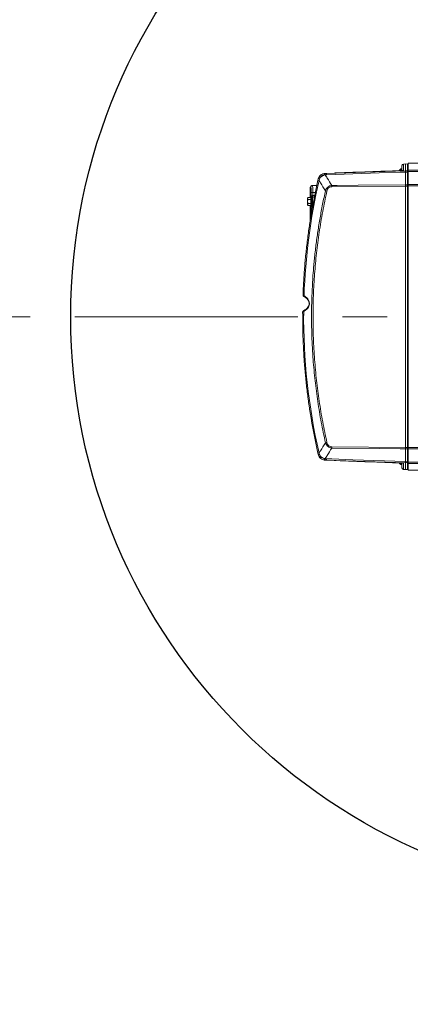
# Model space of a CAD drawing. Header units: millimetres. Extents: x 0 to 16820, y 0 to 11880.
# Tile 70 of 100: x 13083 to 13528, y 5546 to 6669. Entities that reach past the tile are written whole.
import ezdxf

# ---------------------------------------------------------------- set-up
doc = ezdxf.new("R2010")
doc.units = ezdxf.units.MM
doc.header["$LTSCALE"] = 20
doc.linetypes.add('CENTERX2', pattern=[20.32, 12.7, -2.54, 2.54, -2.54])
doc.styles.add('SLDTEXTSTYLE0', font='TXT', dxfattribs={"width": 0.605})
doc.dimstyles.new('SLDDIMSTYLE1', dxfattribs={"dimtxt": 140, "dimasz": 100, "dimexe": 0, "dimexo": 0.0625, "dimgap": 35, "dimtad": 1, "dimtoh": 1, "dimdec": 4, "dimlfac": 20, "dimzin": 12, "dimdsep": 46, "dimtxsty": 'SLDTEXTSTYLE0', "dimsah": 1, "dimcen": 0.09, "dimadec": 1, "dimazin": 0, "dimtfac": 1, "dimtofl": 0, "dimtmove": 0, "dimatfit": 3, "dimfxl": 1, "dimfrac": 2, "dimtolj": 1, "dimtzin": 12, "dimarcsym": 0})

# ---------------------------------------------------------------- blocks, each defined once
blk = doc.blocks.new('*D13')
at = {"color": 7, "linetype": 'Continuous', "lineweight": 0}
for p, q in [((12765.9, 6330.2), (11017, 6330.2)), ((14847.1, 6330.2), (16596, 6330.2))]:
    blk.add_line(p, q, dxfattribs=at)
blk.add_arc((13806.5, 6330.2), 2759.5, 0, 180, dxfattribs=at)
for points in [[(11047, 6330.2), (11063.8, 6429.9), (11033.8, 6430.5)], [(16566, 6330.2), (16579.2, 6430.5), (16549.2, 6429.9)]]:
    blk.add_solid(points, dxfattribs=at)
at = {"color": 7, "linetype": 'Continuous', "lineweight": 0, "char_height": 140, "attachment_point": 1, "style": 'SLDTEXTSTYLE0'}
for s, insert in [('180°', (13663.8, 9270.2)), ('+', (13551.5, 9270.2))]:
    blk.add_mtext(s, dxfattribs=dict(at, insert=insert))
blk = doc.blocks.new('*D14')
at = {"color": 7, "linetype": 'Continuous', "lineweight": 0}
for p, q in [((12765.9, 6330.2), (11016.7, 6330.2)), ((14847.1, 6330.2), (16596.3, 6330.2))]:
    blk.add_line(p, q, dxfattribs=at)
blk.add_arc((13806.5, 6330.2), 2759.8, 180, 0, dxfattribs=at)
for points in [[(11046.7, 6330.2), (11033.5, 6230), (11063.5, 6230.5)], [(16566.3, 6330.2), (16549.5, 6230.5), (16579.5, 6230)]]:
    blk.add_solid(points, dxfattribs=at)
at = {"color": 7, "linetype": 'Continuous', "lineweight": 0, "char_height": 140, "attachment_point": 1, "style": 'SLDTEXTSTYLE0'}
for s, insert in [('180°', (13639.6, 3750.9)), ('-', (13575.7, 3750.9))]:
    blk.add_mtext(s, dxfattribs=dict(at, insert=insert))

msp = doc.modelspace()

# ---------------------------------------------------------------- linework, layer by layer
at = {"color": 7, "linetype": 'Continuous', "lineweight": 0}
for p, q in [((13518.483798, 6496.8195138), (13518.483798, 6502.3638562)), ((13522.4850418, 6504.4919789), (13520.3614502, 6504.3618267)), ((13522.483798, 6504.4867539), (13522.483798, 6496.6448454)), ((13522.485462, 6504.4887008), (13522.4852411, 6504.4887202)), ((13525.0274353, 6504.2700975), (13522.4855983, 6504.4927846)), ((13607.6383598, 6505.2342175), (13525.483798, 6505.2342175)), ((13525.483798, 6505.2342175), (13525.483798, 6497.3595202)), ((13430.0747476, 6493.4987678), (13430.4736502, 6493.5265341)), ((13430.4736502, 6493.5265341), (13431.1446825, 6493.5505668)), ((13516.5564322, 6496.6550917), (13430.7302904, 6493.5360806)), ((13518.4780389, 6498.7342175), (13517.483798, 6498.7342175)), ((13517.483798, 6498.7342175), (13517.483798, 6497.1538348)), ((13522.483798, 6496.6448454), (13522.4838333, 6496.6445761)), ((13522.4838333, 6495.2033072), (13522.483798, 6495.1989437)), ((13522.483798, 6495.1989437), (13522.483798, 6480.7375686)), ((13525.483798, 6495.9134043), (13525.483798, 6497.3595202)), ((13525.483798, 6480.938325), (13525.483798, 6495.9134043)), ((13414.183798, 6477.7919072), (13414.183798, 6466.3530197)), ((13416.1488932, 6479.7916025), (13416.6904636, 6479.8010557)), ((13416.6904636, 6479.8010557), (13421.668207, 6479.8879425)), ((13422.9996033, 6485.8469548), (13423.3403762, 6487.3340333)), ((13423.3434017, 6487.3471693), (13423.3403762, 6487.3340333)), ((13522.483798, 6480.7375686), (13522.483798, 6480.7353147)), ((13522.483798, 6479.2183262), (13522.483798, 6479.2209354)), ((13522.483798, 6181.2501089), (13522.483798, 6479.2183262)), ((13525.483798, 6479.4185025), (13525.483798, 6480.938325)), ((13525.483798, 6181.0499326), (13525.483798, 6479.4185025)), ((13411.683798, 6466.3530197), (13411.183798, 6465.7342175)), ((13411.183798, 6465.1983191), (13411.183798, 6465.7342175)), ((13411.683798, 6466.3530197), (13414.683798, 6466.3530197)), ((13415.683798, 6466.7342175), (13414.683798, 6466.7342175)), ((13414.683798, 6456.7342175), (13414.683798, 6466.7342175)), ((13415.683798, 6456.7342175), (13415.683798, 6466.7342175)), ((13416.6663456, 6466.5506347), (13418.8927715, 6466.5894971)), ((13411.183798, 6465.1983191), (13411.183798, 6461.7342175)), ((13411.183798, 6458.2701159), (13411.183798, 6461.7342175)), ((13411.183798, 6457.7342175), (13411.183798, 6458.2701159)), ((13411.183798, 6457.7342175), (13411.683798, 6457.1154154)), ((13411.683798, 6464.0436186), (13414.683798, 6464.0436186)), ((13411.683798, 6459.4248165), (13414.683798, 6459.4248165)), ((13411.683798, 6457.1154154), (13414.683798, 6457.1154154)), ((13414.183798, 6457.1154154), (13414.183798, 6440.2538067)), ((13414.683798, 6456.7342175), (13415.683798, 6456.7342175)), ((13416.6663456, 6456.9178003), (13417.041405, 6456.9112537)), ((13405.9366283, 6354.8318863), (13405.9468826, 6354.831702)), ((13411.183798, 6349.7342175), (13411.683798, 6349.1154154)), ((13405.5388947, 6335.6776965), (13405.5275847, 6335.6777435)), ((13406.8718757, 6337.2714578), (13406.8827213, 6337.2764302)), ((13423.3403762, 6173.1344018), (13422.9996033, 6174.6214803)), ((13522.483798, 6181.2474997), (13522.483798, 6181.2501089)), ((13522.483798, 6179.7308664), (13522.483798, 6179.7331203)), ((13522.483798, 6165.2694914), (13522.483798, 6179.7308664)), ((13525.483798, 6179.53011), (13525.483798, 6181.0499326)), ((13525.483798, 6179.53011), (13525.483798, 6164.5550307)), ((13423.3403762, 6173.1344018), (13423.3434017, 6173.1212657)), ((13430.4736502, 6166.941901), (13430.0747476, 6166.9696673)), ((13431.1446825, 6166.9178683), (13430.4736502, 6166.941901)), ((13430.7302904, 6166.9323545), (13516.5564322, 6163.8133433)), ((13517.483798, 6163.314602), (13517.483798, 6161.7342175)), ((13518.483798, 6158.1045789), (13518.483798, 6163.6487242)), ((13522.483798, 6165.2694914), (13522.4838333, 6165.2651279)), ((13522.4838333, 6163.8238589), (13522.483798, 6163.8235896)), ((13522.483798, 6155.9816811), (13522.483798, 6163.8235896)), ((13525.483798, 6163.1089149), (13525.483798, 6164.5550307)), ((13525.483798, 6163.1089149), (13525.483798, 6155.2342175)), ((13517.483798, 6161.7342175), (13518.4780391, 6161.7342175)), ((13520.3614502, 6156.1066084), (13522.4850418, 6155.9764562)), ((13522.485462, 6155.9797342), (13522.4852411, 6155.9797149)), ((13522.4855983, 6155.9756504), (13525.0274353, 6156.1983375)), ((13525.0273759, 6156.2024281), (13525.0274287, 6156.1987921)), ((13525.483798, 6155.2342175), (13607.6383598, 6155.2342175))]:
    msp.add_line(p, q, dxfattribs=at)
at = {"color": 8, "linetype": 'Continuous', "lineweight": 0}
for p, q in [((13522.483798, 6504.4867539), (13520.413999, 6504.3598986)), ((13520.413999, 6504.3598986), (13520.413999, 6497.1101261)), ((13525.0273759, 6504.266007), (13522.485462, 6504.4887008)), ((13525.0273759, 6496.4285311), (13525.0273759, 6504.266007)), ((13425.6646608, 6489.0674319), (13424.722962, 6487.2657192)), ((13430.2107572, 6493.4904703), (13430.6469462, 6493.5288124)), ((13430.6010541, 6492.0356623), (13430.304491, 6491.9870985)), ((13430.9575521, 6492.0765986), (13430.6010541, 6492.0356623)), ((13431.1477356, 6492.0980944), (13430.9575521, 6492.0765986)), ((13431.1446825, 6493.5505668), (13432.7646284, 6493.6031573)), ((13432.7646284, 6492.1543965), (13431.1477356, 6492.0980944)), ((13516.553597, 6496.6481355), (13432.7646284, 6493.6031573)), ((13443.413999, 6494.2417225), (13443.413999, 6493.9970197)), ((13516.553597, 6496.6549907), (13516.553597, 6496.88025)), ((13516.553597, 6496.88025), (13516.5558811, 6496.8665434)), ((13525.0273759, 6494.9870601), (13522.4838333, 6495.2033072)), ((13525.0273759, 6480.6748601), (13525.0273759, 6494.9870601)), ((13525.483798, 6497.3595202), (13600.6079617, 6497.3595202)), ((13600.6079617, 6495.9134043), (13525.483798, 6495.9134043)), ((13414.7305759, 6477.8013603), (13414.183798, 6477.7919072)), ((13424.1663145, 6485.5809338), (13422.9996033, 6485.8469548)), ((13424.722962, 6487.2657192), (13424.1663145, 6485.5809338)), ((13522.483798, 6479.2183262), (13438.7232181, 6478.4219523)), ((13522.483798, 6480.7353147), (13525.0273759, 6480.6748601)), ((13525.0273759, 6181.3080586), (13525.0273759, 6479.1603765)), ((13525.483798, 6479.1603765), (13525.0273759, 6479.1603765)), ((13525.483798, 6480.938325), (13610.9509712, 6480.938325)), ((13610.9509712, 6479.4185025), (13525.483798, 6479.4185025)), ((13417.1941144, 6471.9842175), (13415.2390694, 6471.9842175)), ((13415.2390694, 6466.7342175), (13415.2390694, 6471.9842175)), ((13416.6663456, 6466.5506347), (13416.6663456, 6456.9178003)), ((13416.93023, 6468.5503301), (13417.1941144, 6468.5595423)), ((13417.1941144, 6471.9842175), (13419.9862142, 6471.9842175)), ((13417.1941144, 6471.9842175), (13417.1941144, 6468.5595423)), ((13417.1941144, 6468.5595423), (13419.2943481, 6468.5962021)), ((13415.2390694, 6446.6911393), (13415.2390694, 6456.7342175)), ((13422.9996033, 6174.6214803), (13424.1663145, 6174.8875013)), ((13424.1663145, 6174.8875013), (13424.722962, 6173.2027158)), ((13438.7232181, 6182.0464828), (13522.483798, 6181.2501089)), ((13525.0273759, 6179.793575), (13522.483798, 6179.7331203)), ((13525.483798, 6181.3080586), (13525.0273759, 6181.3080586)), ((13525.0273759, 6165.4813749), (13525.0273759, 6179.793575)), ((13525.483798, 6181.0499326), (13610.9509712, 6181.0499326)), ((13610.9509712, 6179.53011), (13525.483798, 6179.53011)), ((13430.6469462, 6166.9396226), (13430.2107572, 6166.9779647)), ((13430.304491, 6168.4813365), (13430.6010541, 6168.4327728)), ((13430.6010541, 6168.4327728), (13430.9575521, 6168.3918365)), ((13430.9575521, 6168.3918365), (13431.1477356, 6168.3703407)), ((13432.7646284, 6166.8652777), (13431.1446825, 6166.9178683)), ((13431.1477356, 6168.3703407), (13432.7646284, 6168.3140386)), ((13432.7646284, 6166.8652777), (13516.553597, 6163.8202996)), ((13443.413999, 6166.2267126), (13443.4125444, 6166.2563765)), ((13443.413999, 6166.4714154), (13443.413999, 6166.2267126)), ((13516.553597, 6163.588185), (13516.553597, 6163.8134464)), ((13516.5555731, 6163.6173871), (13516.553597, 6163.588185)), ((13520.413999, 6163.358309), (13520.413999, 6156.1085365)), ((13522.4838333, 6165.2651279), (13525.0273759, 6165.4813749)), ((13525.0273759, 6156.2024281), (13525.0273759, 6164.039904)), ((13525.483798, 6164.5550307), (13600.6079617, 6164.5550307)), ((13600.6079617, 6163.1089149), (13525.483798, 6163.1089149)), ((13520.413999, 6156.1085365), (13522.483798, 6155.9816811)), ((13522.485462, 6155.9797342), (13525.0273759, 6156.2024281))]:
    msp.add_line(p, q, dxfattribs=at)
at = {"color": 7, "linetype": 'CENTERX2', "lineweight": 0}
msp.add_line((13806.483798, 6330.2342175), (12765.9091409, 6330.2342175), dxfattribs=at)
msp.add_line((13806.483798, 6330.2342175), (12765.9091409, 6330.2342175), dxfattribs=at)
at = {"color": 8, "linetype": 'Continuous', "lineweight": 0, "flags": 128}
for points in [[(13432.7646284, 6493.6031573), (13476.6920362, 6495.0923838), (13522.483798, 6496.6448454)], [(13522.483798, 6495.1989437), (13516.4884855, 6494.9954943), (13492.5072375, 6494.1817017), (13432.7646284, 6492.1543965)], [(13520.413999, 6497.1101261), (13520.0338959, 6497.0601531), (13519.7201342, 6496.960014)], [(13522.4838333, 6496.6445761), (13523.9109775, 6496.5233564), (13525.0273759, 6496.4285311)], [(13525.483798, 6494.7298906), (13525.4752255, 6494.7774887), (13525.449802, 6494.8234546), (13525.4083991, 6494.8662123), (13525.3524367, 6494.9042955), (13525.2838337, 6494.9363983), (13525.2049424, 6494.96142), (13525.1184681, 6494.9785025), (13525.0273759, 6494.9870601)], [(13438.7232181, 6479.9425716), (13444.719291, 6479.9995099), (13468.7035832, 6480.2272201), (13522.483798, 6480.7375686)], [(13525.0273759, 6479.1603765), (13523.964612, 6479.1856799), (13522.483798, 6479.2209354)], [(13525.483798, 6480.4224462), (13525.4752255, 6480.4691641), (13525.449802, 6480.51428), (13525.4083991, 6480.556247), (13525.3524367, 6480.5936259), (13525.2838337, 6480.6251351), (13525.2049424, 6480.6496941), (13525.1184681, 6480.6664607), (13525.0273759, 6480.6748601)], [(13405.9468826, 6354.831702), (13405.9495224, 6354.6443641), (13405.9752987, 6354.5193977)], [(13407.0884259, 6354.1093063), (13407.0313309, 6353.8769308), (13407.0157464, 6353.6579222), (13407.0426557, 6353.4660997), (13407.110361, 6353.3135672), (13407.21459, 6353.2099495), (13407.2460002, 6353.1923469)], [(13405.5809708, 6335.9924448), (13405.5481334, 6335.860235), (13405.5388947, 6335.6776965)], [(13406.707453, 6336.3771219), (13406.6552157, 6336.6063885), (13406.6432146, 6336.8212099), (13406.6721888, 6337.008356), (13406.7403539, 6337.1563013), (13406.8435119, 6337.2559343), (13406.8718757, 6337.2714578)], [(13522.483798, 6179.7308664), (13516.4877246, 6179.7877493), (13492.5034311, 6180.0153234), (13438.7232181, 6180.5258634)], [(13522.483798, 6181.2474997), (13523.964612, 6181.2827551), (13525.0273759, 6181.3080586)], [(13525.0273759, 6179.793575), (13525.1184681, 6179.8019743), (13525.2049424, 6179.818741), (13525.2838337, 6179.8433), (13525.3524367, 6179.8748091), (13525.4083991, 6179.9121881), (13525.449802, 6179.954155), (13525.4752255, 6179.999271), (13525.483798, 6180.0459889)], [(13432.7646284, 6168.3140386), (13438.7599383, 6168.1105959), (13462.7411797, 6167.2968204), (13522.483798, 6165.2694914)], [(13522.483798, 6163.8235896), (13476.6920362, 6165.3760513), (13432.7646284, 6166.8652777)], [(13520.413999, 6163.358309), (13520.0338959, 6163.4082819), (13519.7292654, 6163.5046801)], [(13525.0273759, 6164.039904), (13523.9109775, 6163.9450787), (13522.4838333, 6163.8238589)], [(13525.0273759, 6165.4813749), (13525.1184681, 6165.4899326), (13525.2049424, 6165.5070151), (13525.2838337, 6165.5320368), (13525.3524367, 6165.5641396), (13525.4083991, 6165.6022228), (13525.449802, 6165.6449804), (13525.4752255, 6165.6909464), (13525.483798, 6165.7385445)]]:
    msp.add_lwpolyline(points, dxfattribs=at)
at = {"color": 7, "linetype": 'Continuous', "lineweight": 30}
for radius in [2513, 665]:
    msp.add_circle((13806.483798, 6330.2342175), radius, dxfattribs=at)
at = {"color": 8, "linetype": 'Continuous', "lineweight": 0}
for centre, radius, start, end in [((13520.4823153, 6502.3625489), 1.9985177, 91.95894955, 179.962520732), ((13524.9842123, 6503.7682892), 0.4995859, 0.0347502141, 85.0435311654), ((13416.847593, 6475.5583008), 16.1318724, 56.8685328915, 62.1697892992), ((13443.6501824, 6465.6320411), 29.5414375, 116.8567720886, 127.5044833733), ((13440.82786, 6493.3978285), 10.617507, 179.5000662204, 187.6353715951), ((13445.9830705, 6492.8555178), 14.8546576, 177.318152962, 182.9227190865), ((13448.8062517, 6492.8787769), 16.0579702, 177.4144907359, 182.5855092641), ((13443.4836807, 6492.2409814), 2.0019541, 91.9946867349, 120.6974783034), ((13516.4852808, 6498.8775997), 1.9985177, 271.95894955, 359.962520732), ((13524.9842123, 6495.9308134), 0.4995859, 0.0347502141, 85.0435311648), ((14105.483798, 6330.2342175), 698.8033454, 167.1556111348, 178.0420699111), ((13416.7278678, 6477.8041121), 1.9972939, 91.0730656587, 180.0789400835), ((13423.8994099, 6484.6231252), 2.7679489, 72.6905973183, 101.6519932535), ((13514.2682893, 6479.182262), 75.5488971, 179.4233764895, 180.5766235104), ((13388.5390307, 6467.5596946), 28.672522, 358.0016173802, 1.9983826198), ((13503.441431, 6787.2797753), 321.5552728, 257.0756088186, 257.3752564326), ((14105.483798, 6330.2342175), 698.8033454, 179.496328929, 192.8443888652), ((13503.4414307, 5873.1886609), 321.5552716, 102.6247435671, 102.9243911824), ((13514.2682891, 6181.2861731), 75.5488969, 179.4233764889, 180.5766235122), ((13423.8994099, 6175.8453098), 2.7679489, 258.3480067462, 287.309402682), ((13416.847593, 6184.9101342), 16.1318724, 297.8302107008, 303.1314671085), ((13443.6501824, 6194.8363939), 29.5414375, 232.4955166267, 243.1432279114), ((13440.82786, 6167.0706065), 10.617507, 172.3646284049, 180.4999337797), ((13445.9830705, 6167.6129173), 14.8546576, 177.0772809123, 182.6818470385), ((13448.8062517, 6167.5896582), 16.0579702, 177.4144907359, 182.5855092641), ((13443.4836807, 6168.2274536), 2.0019541, 239.3025216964, 268.0053132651), ((13516.4852808, 6161.5908353), 1.9985177, 0.037479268, 88.04105045), ((13524.9842123, 6164.5376217), 0.4995859, 274.9564688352, 359.9652497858), ((13520.4823153, 6158.1058862), 1.9985177, 180.037479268, 268.0410504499), ((13524.9842123, 6156.7001458), 0.4995859, 274.9564688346, 359.9652497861)]:
    msp.add_arc(centre, radius, start, end, dxfattribs=at)
at = {"color": 7, "linetype": 'Continuous', "lineweight": 0}
for centre, radius, start, end in [((13520.483798, 6502.3655725), 2, 93.4901821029, 173.8476701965), ((13524.983798, 6503.7720054), 0.5, 21.0255231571, 63.4489679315), ((13443.483798, 6492.2497904), 2, 92.0539172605, 121.1183527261), ((13520.8827798, 6492.6148284), 7, 119.0497472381, 143.0524404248), ((13516.4837981, 6498.8858856), 2, 271.9253733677, 359.9982818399), ((13516.483798, 6498.6537723), 2, 271.9861985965, 274.3993774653), ((14105.483798, 6330.2342175), 700, 167.1556111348, 170.9857210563), ((13416.183798, 6477.7919072), 2, 91, 180.3373297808), ((13416.683798, 6465.550787), 1, 91, 180), ((13416.683798, 6457.917648), 1, 180, 269), ((13406.9360169, 6354.7969216), 1, 177.9962618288, 196.2389034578), ((13406.5275548, 6335.6700077), 1, 160.7518382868, 179.5567669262), ((14105.483798, 6330.2342175), 700, 189.0142789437, 192.8443888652), ((13443.483798, 6168.2186469), 2.0000005, 238.8817563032, 267.7192025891), ((13520.8827798, 6167.8536066), 7, 217.344518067, 240.950252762), ((13516.4837984, 6161.5825515), 1.9999996, 0.0054290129, 88.1465930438), ((13516.483798, 6161.8146627), 2, 85.5680564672, 87.947838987), ((13520.483798, 6158.1028626), 2, 186.139972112, 266.4847349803), ((13524.983798, 6156.6964297), 0.5, 296.6686555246, 339.0441063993)]:
    msp.add_arc(centre, radius, start, end, dxfattribs=at)
for centre, major_axis, ratio, start_param, end_param in [((13520.483798, 6501.3636961), (-0.1163533, 2.9984306), 0.2986134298, 0.0066979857, 0.0650515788), ((13547.0066519, 6502.9892476), (24.5228515, -1.4975829), 0.0071443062, 3.1303796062, 3.1420289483), ((12860.7592976, 6474.7197892), (879.7133393, 30.6782105), 0.0012076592, 5.4362624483, 5.5535770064), ((12860.7592976, 6185.7486459), (879.7133393, -30.6782105), 0.0012076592, 0.7296083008, 0.8469228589), ((13547.0066519, 6157.4791875), (24.5228515, 1.4975829), 0.0071443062, 3.1411563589, 3.152805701)]:
    msp.add_ellipse(centre, major_axis=major_axis, ratio=ratio, start_param=start_param, end_param=end_param, dxfattribs=at)
at = {"color": 8, "linetype": 'Continuous', "lineweight": 0}
for centre, major_axis, ratio, start_param, end_param in [((13520.483798, 6501.3636961), (-0.1163533, 2.9984306), 0.2986134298, 6.231342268, 6.2898832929), ((13516.483798, 6491.6491515), (0.0726619, 5.0059405), 0.0104368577, 0.0005310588, 0.0528769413), ((13516.483798, 6168.8192835), (-0.0726619, 5.0059405), 0.0104368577, 3.0887157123, 3.1410615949), ((13520.483798, 6159.104739), (0.1163533, 2.9984306), 0.2986134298, 3.1348946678, 3.1934356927)]:
    msp.add_ellipse(centre, major_axis=major_axis, ratio=ratio, start_param=start_param, end_param=end_param, dxfattribs=at)
at = {"color": 7, "linetype": 'Continuous', "lineweight": 0}
for points, knots in [([(13423.3403762, 6487.3340333), (13423.3464178, 6487.3599733), (13423.5504054, 6488.2358165), (13423.9708316, 6489.0419861), (13424.378806, 6489.8242792)], [0, 0, 0, 0, 0.0296171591, 1, 1, 1, 1]), ([(13424.1854867, 6489.3670954), (13424.0847621, 6489.2312297), (13423.6453535, 6488.6385195), (13423.4748336, 6487.9092613), (13423.3434017, 6487.3471693)], [0, 0, 0, 0, 0.2292278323, 1, 1, 1, 1]), ([(13430.0747476, 6493.4987678), (13429.242306, 6493.2953295), (13427.5385765, 6492.8789593), (13425.7430814, 6491.699395), (13425.09905, 6490.7000751), (13424.9424834, 6490.4571365)], [0, 0, 0, 0, 0.4196675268, 0.8589189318, 1, 1, 1, 1]), ([(13430.6469462, 6493.5288124), (13430.6461792, 6493.5292446), (13430.6443161, 6493.5302944), (13430.6068624, 6493.5309981), (13430.5447762, 6493.5294538), (13430.4913631, 6493.5272612), (13430.4736502, 6493.5265341)], [0, 0, 0, 0, 0.1011188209, 0.2456466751, 0.7498392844, 1, 1, 1, 1]), ([(13430.6010541, 6492.0356623), (13430.6006111, 6492.0553663), (13430.5936654, 6492.3642324), (13430.5898155, 6492.8947295), (13430.6072273, 6493.3983825), (13430.6343167, 6493.4873395), (13430.6469462, 6493.5288124)], [0, 0, 0, 0, 0.0231651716, 0.3631219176, 0.7030793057, 1, 1, 1, 1]), ([(13519.8459332, 6496.9837512), (13519.8329233, 6496.980879), (13519.7986046, 6496.9733024), (13519.5096972, 6496.9277649), (13518.9636483, 6496.8636752), (13518.0901295, 6496.7791629), (13517.2001668, 6496.7049458), (13516.6245683, 6496.6586469), (13516.4633693, 6496.6456807)], [0, 0, 0, 0, 0.0840821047, 0.2217992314, 0.3990979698, 0.6237908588, 0.8946409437, 1, 1, 1, 1]), ([(13522.4838333, 6495.2033072), (13522.4872546, 6495.4440599), (13522.4945322, 6495.9561752), (13522.4951349, 6496.4896332), (13522.4876004, 6496.592929), (13522.4838333, 6496.6445761)], [0, 0, 0, 0, 0.3072901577, 0.6536499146, 1, 1, 1, 1]), ([(13522.4838073, 6479.2209352), (13522.4849341, 6479.4144289), (13522.4880248, 6479.9451617), (13522.485446, 6480.428311), (13522.4838073, 6480.7353145)], [0, 0, 0, 0, 0.3645785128, 1, 1, 1, 1]), ([(13411.183798, 6465.1983191), (13411.2435023, 6465.4955439), (13411.3231333, 6465.8919697), (13411.61161, 6466.2607393), (13411.683798, 6466.3530197)], [0, 0, 0, 0, 0.7497612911, 1, 1, 1, 1]), ([(13411.683798, 6464.0436186), (13411.4585406, 6464.3728681), (13411.1995241, 6464.7514619), (13411.1856114, 6465.1467933), (13411.183798, 6465.1983191)], [0, 0, 0, 0, 0.8696641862, 1, 1, 1, 1]), ([(13411.183798, 6461.7342175), (13411.1853983, 6461.8255951), (13411.1979146, 6462.5403065), (13411.3994508, 6463.3240119), (13411.6560935, 6463.9735059), (13411.683798, 6464.0436186)], [0, 0, 0, 0, 0.1156468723, 0.904534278, 1, 1, 1, 1]), ([(13411.683798, 6459.4248165), (13411.6076689, 6459.6198668), (13411.3196357, 6460.3578365), (13411.2413744, 6461.1508228), (13411.183798, 6461.7342175)], [0, 0, 0, 0, 0.2643068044, 1, 1, 1, 1]), ([(13411.183798, 6458.2701159), (13411.2435023, 6458.5673406), (13411.3231333, 6458.9637664), (13411.61161, 6459.332536), (13411.683798, 6459.4248165)], [0, 0, 0, 0, 0.7497612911, 1, 1, 1, 1]), ([(13411.683798, 6457.1154154), (13411.4585406, 6457.4446649), (13411.1995241, 6457.8232587), (13411.1856114, 6458.2185901), (13411.183798, 6458.2701159)], [0, 0, 0, 0, 0.8696641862, 1, 1, 1, 1]), ([(13414.1292711, 6439.9106421), (13413.9224764, 6438.5915252), (13412.8884545, 6431.9956325), (13411.2040024, 6419.9851709), (13409.3098741, 6403.8496758), (13407.7933496, 6387.5529886), (13406.6286324, 6371.2112571), (13406.1741739, 6360.2925465), (13405.9468826, 6354.831702)], [0, 0, 0, 0, 0.0468383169, 0.2342025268, 0.4253889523, 0.6166808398, 0.8082881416, 1, 1, 1, 1]), ([(13405.9811306, 6354.5203906), (13406.0366122, 6354.3744363), (13406.1644542, 6354.0381256), (13406.5820604, 6353.6015785), (13406.9728673, 6353.3149657), (13407.2432835, 6353.1938049), (13407.2444577, 6353.1932788)], [0, 0, 0, 0, 0.2499199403, 0.575870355, 0.99815829, 1, 1, 1, 1]), ([(13407.2367593, 6353.168191), (13407.3917086, 6353.0997691), (13408.0760096, 6352.797598), (13409.1616139, 6352.0656111), (13410.4093125, 6351.0084247), (13411.388362, 6349.8624071), (13412.1146386, 6348.6745405), (13412.600957, 6347.4591577), (13412.8649938, 6346.190829), (13412.8949325, 6344.8882669), (13412.6727376, 6343.5916437), (13412.2291119, 6342.3527743), (13411.5679853, 6341.1667645), (13410.6794586, 6340.0225506), (13409.5484904, 6338.9435637), (13408.2610862, 6337.9948332), (13407.3179579, 6337.5170286), (13406.8645858, 6337.2873427)], [0, 0, 0, 0, 0.027303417, 0.1205797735, 0.204137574, 0.2776384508, 0.3421916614, 0.4008527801, 0.4546232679, 0.5113363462, 0.5674392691, 0.6242928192, 0.6862278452, 0.7549505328, 0.8323551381, 0.919411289, 1, 1, 1, 1]), ([(13405.5388947, 6335.6776965), (13405.5862782, 6325.2233883), (13405.6578751, 6309.4268457), (13406.7098143, 6288.3115643), (13407.8393025, 6272.3126258), (13409.3442815, 6256.3298327), (13411.216769, 6240.3891963), (13412.8884757, 6228.4728028), (13413.9224799, 6221.8769099), (13414.1292711, 6220.557793)], [0, 0, 0, 0, 0.2713355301, 0.4099901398, 0.5487169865, 0.6876625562, 0.8266818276, 0.9653379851, 1, 1, 1, 1]), ([(13406.8910527, 6337.2574605), (13406.7301095, 6337.1788135), (13406.2930711, 6336.9652491), (13405.8450078, 6336.560936), (13405.664922, 6336.1482945), (13405.5952812, 6335.9887224)], [0, 0, 0, 0, 0.26335375, 0.7151323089, 1, 1, 1, 1]), ([(13522.4838073, 6179.7331206), (13522.4849341, 6179.904804), (13522.4880248, 6180.3757133), (13522.4854459, 6180.9087787), (13522.4838073, 6181.2474999)], [0, 0, 0, 0, 0.36457851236, 1, 1, 1, 1]), ([(13424.378806, 6170.6441558), (13424.1021847, 6171.1378635), (13423.6584239, 6171.9298781), (13423.4273926, 6172.8048497), (13423.3403762, 6173.1344018)], [0, 0, 0, 0, 0.6233567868, 1, 1, 1, 1]), ([(13424.3643128, 6170.6735098), (13424.3699914, 6170.6597983), (13424.7196702, 6169.8154631), (13426.1522657, 6168.54584), (13428.1543347, 6167.3422198), (13429.5587101, 6167.0697765), (13430.0747476, 6166.9696673)], [0, 0, 0, 0, 0.00635294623, 0.39120584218, 0.7762986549, 1, 1, 1, 1]), ([(13430.4736502, 6166.941901), (13430.5009366, 6166.9408085), (13430.5510586, 6166.9388017), (13430.6073677, 6166.9376735), (13430.6367615, 6166.9379514), (13430.646567, 6166.9386589), (13430.6468485, 6166.9393744), (13430.6469462, 6166.9396226)], [0, 0, 0, 0, 0.3850536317, 0.7072961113, 0.844830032, 0.9461601, 1, 1, 1, 1]), ([(13430.6469462, 6166.9396226), (13430.6343168, 6166.9810953), (13430.6072274, 6167.0700521), (13430.5898155, 6167.5737043), (13430.5936654, 6168.1042022), (13430.6006111, 6168.4130688), (13430.6010541, 6168.4327728)], [0, 0, 0, 0, 0.2969196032, 0.6368775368, 0.9768348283, 1, 1, 1, 1]), ([(13516.4633693, 6163.8227544), (13516.984105, 6163.7807818), (13517.8675717, 6163.7095723), (13518.9018788, 6163.6115167), (13519.50131, 6163.5425281), (13519.8085484, 6163.493112), (13519.8300997, 6163.4881383), (13519.8374753, 6163.4864361)], [0, 0, 0, 0, 0.3414064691, 0.5792213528, 0.7786964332, 0.9242616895, 1, 1, 1, 1]), ([(13522.4838333, 6163.8238589), (13522.4872546, 6163.8664624), (13522.4945322, 6163.9570861), (13522.4951349, 6164.4556406), (13522.4876005, 6164.9953013), (13522.4838333, 6165.2651279)], [0, 0, 0, 0, 0.3072901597, 0.6536499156, 1, 1, 1, 1])]:
    msp.add_open_spline(points, degree=3, knots=knots, dxfattribs=at)
at = {"color": 8, "linetype": 'Continuous', "lineweight": 0}
for points, knots in [([(13424.378806, 6489.8242792), (13424.9150764, 6490.5136824), (13426.003342, 6491.9127035), (13428.1425118, 6493.1036855), (13429.6162756, 6493.3792957), (13430.2107572, 6493.4904703)], [0, 0, 0, 0, 0.3669393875, 0.7446382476, 1, 1, 1, 1]), ([(13430.304491, 6491.9870985), (13429.8458246, 6491.8719899), (13428.6973441, 6491.5837628), (13427.0355405, 6490.6370821), (13426.1154759, 6489.5836129), (13425.6646608, 6489.0674319)], [0, 0, 0, 0, 0.2532395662, 0.6341008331, 1, 1, 1, 1]), ([(13431.1477356, 6492.0980944), (13431.9286729, 6490.8363828), (13434.4356054, 6486.7860888), (13436.9749249, 6482.7330464), (13438.7232181, 6479.9425716)], [0, 0, 0, 0, 0.3115110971, 1, 1, 1, 1]), ([(13443.4120231, 6494.2431366), (13443.4120755, 6494.2450247), (13443.4124997, 6494.2603284), (13443.4132987, 6494.2504138), (13443.413999, 6494.2417225)], [0, 0, 0, 0, 0.1233725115, 1, 1, 1, 1]), ([(13520.413999, 6497.1101261), (13520.3308602, 6497.07155), (13520.1483438, 6496.9868631), (13518.7052937, 6496.8233422), (13517.3375586, 6496.7110627), (13516.5567811, 6496.6483911), (13516.553597, 6496.6481355)], [0, 0, 0, 0, 0.26898391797, 0.59050624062, 0.99833007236, 1, 1, 1, 1]), ([(13516.553597, 6496.6481355), (13516.5551814, 6496.648439), (13516.5848866, 6496.6541301), (13516.6147922, 6496.6460239), (13516.6431028, 6496.6383501)], [0, 0, 0, 0, 0.0533350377, 1, 1, 1, 1]), ([(13525.0273759, 6494.9870601), (13525.0292778, 6495.2290683), (13525.0333088, 6495.7419939), (13525.0336233, 6496.2745769), (13525.0294582, 6496.3772165), (13525.0273759, 6496.4285311)], [0, 0, 0, 0, 0.308767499, 0.6544188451, 1, 1, 1, 1]), ([(13415.2390694, 6471.9842175), (13415.2326187, 6472.6312352), (13415.2197187, 6473.9251131), (13415.1222592, 6475.6523716), (13414.9878064, 6476.9689447), (13414.847893, 6477.6941551), (13414.7648486, 6477.7700416), (13414.7305759, 6477.8013603)], [0, 0, 0, 0, 0.2107989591, 0.4215466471, 0.6337483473, 0.8488465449, 1, 1, 1, 1]), ([(13416.6904636, 6479.8010557), (13416.7397138, 6479.7151681), (13416.8382142, 6479.5433929), (13416.9906742, 6478.1936912), (13417.1147269, 6476.2062966), (13417.1841752, 6474.0074262), (13417.1912994, 6472.5572262), (13417.1941144, 6471.9842175)], [0, 0, 0, 0, 0.2150745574, 0.4301488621, 0.6451793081, 0.8598018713, 1, 1, 1, 1]), ([(13431.5207523, 6473.8707623), (13429.6048067, 6476.9070149), (13427.1410689, 6480.8113692), (13424.7074173, 6484.7133581), (13424.1663145, 6485.5809338)], [0, 0, 0, 0, 0.7776580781, 1, 1, 1, 1]), ([(13431.5207523, 6473.8707623), (13431.8650916, 6474.7422265), (13432.490005, 6476.3237761), (13434.1500872, 6478.2099422), (13436.0734527, 6479.3915643), (13437.6814181, 6479.8291172), (13438.5452185, 6479.923187), (13438.7232181, 6479.9425716)], [0, 0, 0, 0, 0.2794932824, 0.5072296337, 0.7396735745, 0.9463556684, 1, 1, 1, 1]), ([(13438.7232181, 6478.4219523), (13438.5766488, 6478.417778), (13437.8774994, 6478.3978662), (13436.5730695, 6478.1316308), (13435.0256998, 6477.1965384), (13433.7705996, 6475.5875677), (13433.3800142, 6474.2497421), (13433.1608066, 6473.4989166)], [0, 0, 0, 0, 0.054503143, 0.2599850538, 0.4864666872, 0.7117906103, 1, 1, 1, 1]), ([(13525.0273759, 6479.1603765), (13525.0279747, 6479.3534645), (13525.0294719, 6479.8361983), (13525.0287896, 6480.3439773), (13525.027545, 6480.6352727), (13525.0273759, 6480.6748601)], [0, 0, 0, 0, 0.365497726, 0.9137703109, 1, 1, 1, 1]), ([(13431.5207523, 6186.5976728), (13429.8631837, 6194.3819222), (13426.5458524, 6209.9607248), (13422.6444422, 6233.5755791), (13419.5377411, 6257.3577023), (13417.6345444, 6277.8417862), (13416.2447268, 6299.4764365), (13415.4940171, 6322.2659), (13415.6976467, 6345.7069344), (13416.5052182, 6365.2152116), (13417.5199222, 6380.7797953), (13418.9059718, 6396.3438838), (13420.6653112, 6411.8962845), (13422.7990457, 6427.4461931), (13425.3155293, 6442.9685846), (13428.1821586, 6458.4617409), (13430.4076741, 6468.7334359), (13431.5207523, 6473.8707623)], [0, 0, 0, 0, 0.08243894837, 0.16498701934, 0.24786552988, 0.33085492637, 0.37804255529, 0.47243313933, 0.56698765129, 0.62080634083, 0.67467815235, 0.72854996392, 0.78266009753, 0.83680104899, 0.89112772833, 0.94554818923, 1, 1, 1, 1]), ([(13416.93023, 6468.5503301), (13416.876476, 6468.5435513), (13416.7651357, 6468.5295104), (13416.5440538, 6468.4082751), (13416.2463939, 6468.0574429), (13415.9742716, 6467.421048), (13415.7620978, 6466.8930078), (13415.6901874, 6466.5821872), (13415.683798, 6466.5545701)], [0, 0, 0, 0, 0.06378887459, 0.13212564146, 0.29798279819, 0.61109380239, 0.96544482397, 1, 1, 1, 1]), ([(13433.1608066, 6473.4989166), (13431.5029247, 6465.7101644), (13428.1860574, 6450.1274755), (13424.2947147, 6426.5403553), (13421.2014939, 6402.8392156), (13418.9738639, 6378.8678759), (13417.6208151, 6354.6549281), (13417.1676265, 6330.2266196), (13417.6213075, 6305.7983127), (13418.9741775, 6281.6052029), (13421.1957614, 6257.678473), (13424.2805736, 6234.0040952), (13428.172746, 6210.4020442), (13431.4981197, 6194.7803604), (13433.1608066, 6186.9695185)], [0, 0, 0, 0, 0.0827003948, 0.1654558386, 0.2482112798, 0.3309116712, 0.4154394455, 0.500026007, 0.5846125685, 0.6691403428, 0.7516350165, 0.8341296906, 0.917064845, 1, 1, 1, 1]), ([(13415.7504861, 6456.7934976), (13415.8232286, 6456.5319627), (13415.964373, 6456.0244994), (13416.24866, 6455.4118911), (13416.5438674, 6455.0600883), (13416.76514, 6454.9389321), (13416.8764754, 6454.9248864), (13416.93023, 6454.918105)], [0, 0, 0, 0, 0.3527048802, 0.6843629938, 0.8600345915, 0.9324224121, 1, 1, 1, 1]), ([(13416.9253722, 6455.3034981), (13416.9248577, 6455.4320445), (13416.9233051, 6455.819971), (13416.8716395, 6456.361149), (13416.7822407, 6456.826396), (13416.7049773, 6456.8873322), (13416.6663456, 6456.9178003)], [0, 0, 0, 0, 0.1417759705, 0.427850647, 0.7139253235, 1, 1, 1, 1]), ([(13405.9468826, 6354.831702), (13405.9573913, 6354.8115453), (13406.0226375, 6354.6863957), (13406.306158, 6354.4273597), (13406.8268614, 6354.2156529), (13407.0884259, 6354.1093063)], [0, 0, 0, 0, 0.0872113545, 0.5414796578, 1, 1, 1, 1]), ([(13407.0884259, 6354.1093063), (13407.7211633, 6353.761701), (13408.9853773, 6353.0671829), (13410.7851571, 6351.5230662), (13412.2843839, 6349.5604865), (13413.2245673, 6347.1209761), (13413.3586378, 6344.6650288), (13412.7377926, 6342.1866122), (13411.5492003, 6340.1651873), (13410.0341898, 6338.5504253), (13408.4627247, 6337.3144442), (13407.3110326, 6336.6994359), (13406.707453, 6336.3771219)], [0, 0, 0, 0, 0.1031028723, 0.2060003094, 0.3243149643, 0.4234024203, 0.5231546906, 0.6089960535, 0.7262114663, 0.8143784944, 0.9027193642, 1, 1, 1, 1]), ([(13406.707453, 6336.3771219), (13406.405415, 6336.2596427), (13405.825539, 6336.034097), (13405.631747, 6335.7931448), (13405.5388947, 6335.6776965)], [0, 0, 0, 0, 0.5208665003, 1, 1, 1, 1]), ([(13424.1663145, 6174.8875013), (13424.7074173, 6175.755077), (13427.1410689, 6179.6570658), (13429.6048067, 6183.5614201), (13431.5207523, 6186.5976728)], [0, 0, 0, 0, 0.22234192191, 1, 1, 1, 1]), ([(13438.7232181, 6180.5258634), (13437.9682724, 6180.6472935), (13436.4332523, 6180.8941954), (13434.4350127, 6182.0367458), (13432.7284449, 6183.8207713), (13431.9036946, 6185.446142), (13431.5611156, 6186.4762979), (13431.5207523, 6186.5976728)], [0, 0, 0, 0, 0.2277012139, 0.4629815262, 0.6737308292, 0.9615583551, 1, 1, 1, 1]), ([(13433.1608066, 6186.9695185), (13433.1856855, 6186.8635653), (13433.3917816, 6185.9858541), (13433.9441907, 6184.5984222), (13435.2509027, 6183.0899962), (13436.8706406, 6182.1993848), (13438.107101, 6182.0973339), (13438.7232181, 6182.0464828)], [0, 0, 0, 0, 0.0404527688, 0.3351087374, 0.542631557, 0.7720974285, 1, 1, 1, 1]), ([(13438.7232181, 6180.5258634), (13436.9749249, 6177.7353887), (13434.4356054, 6173.6823463), (13431.9286729, 6169.6320522), (13431.1477356, 6168.3703407)], [0, 0, 0, 0, 0.6884889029, 1, 1, 1, 1]), ([(13525.0273759, 6179.793575), (13525.0279747, 6179.9657089), (13525.0294719, 6180.3960561), (13525.0287896, 6180.9277096), (13525.027545, 6181.2625529), (13525.0273759, 6181.3080586)], [0, 0, 0, 0, 0.365497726, 0.9137703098, 1, 1, 1, 1]), ([(13430.2107572, 6166.9779647), (13429.6162756, 6167.0891394), (13428.1425118, 6167.3647496), (13426.003342, 6168.5557316), (13424.9150764, 6169.9547527), (13424.378806, 6170.6441558)], [0, 0, 0, 0, 0.2553617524, 0.6330606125, 1, 1, 1, 1]), ([(13424.722962, 6173.2027158), (13424.8106294, 6172.9665765), (13425.0477482, 6172.3278772), (13425.4261569, 6171.7593408), (13425.6646608, 6171.4010031)], [0, 0, 0, 0, 0.3697190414, 1, 1, 1, 1]), ([(13425.6646608, 6171.4010031), (13426.1154759, 6170.8848222), (13427.0355405, 6169.831353), (13428.6973441, 6168.8846722), (13429.8458246, 6168.5964452), (13430.304491, 6168.4813365)], [0, 0, 0, 0, 0.3658991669, 0.7467604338, 1, 1, 1, 1]), ([(13516.6431453, 6163.8311402), (13516.614761, 6163.8229587), (13516.5847711, 6163.8143145), (13516.5551812, 6163.8199954), (13516.553597, 6163.8202996)], [0, 0, 0, 0, 0.9464637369, 1, 1, 1, 1]), ([(13516.553597, 6163.8202996), (13516.5567811, 6163.820044), (13517.3375586, 6163.7573723), (13518.7052937, 6163.6450929), (13520.1483438, 6163.4815719), (13520.3308602, 6163.396885), (13520.413999, 6163.358309)], [0, 0, 0, 0, 0.0016699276, 0.4094937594, 0.731016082, 1, 1, 1, 1]), ([(13525.0273759, 6164.039904), (13525.0292778, 6164.0827001), (13525.0333088, 6164.1734047), (13525.0336233, 6164.6730428), (13525.0294582, 6165.2119491), (13525.0273759, 6165.4813749)], [0, 0, 0, 0, 0.3087674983, 0.6544188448, 1, 1, 1, 1])]:
    msp.add_open_spline(points, degree=3, knots=knots, dxfattribs=at)
msp.add_open_spline([(13416.6663456, 6466.5506347), (13416.7048984, 6466.5812736), (13416.7820039, 6466.6425513), (13416.872587, 6467.1052371), (13416.9301948, 6467.7655306), (13416.9302183, 6468.2887303), (13416.93023, 6468.5503301)], degree=3, dxfattribs=at)

# ---------------------------------------------------------------- dimensions: what is measured, and where the dimension line sits
at = {"color": 7, "linetype": 'Continuous', "lineweight": 0}
for base, line1, line2, text, picture, middle in [((13806.483798, 9089.7342175), ((14847.0584552, 6330.2342175), (13806.483798, 6330.2342175)), ((12765.9091409, 6330.2342175), (13806.483798, 6330.2342175)), '+<>', '*D13', (13806.483798, 9089.7342175)), ((13806.483798, 3570.4050069), ((12765.9091409, 6330.2342175), (13806.483798, 6330.2342175)), ((14847.0584552, 6330.2342175), (13806.483798, 6330.2342175)), '-<>', '*D14', (13806.483798, 3570.4050069))]:
    dim = msp.add_angular_dim_2l(base=base, line1=line1, line2=line2, text=text, dimstyle='SLDDIMSTYLE1', dxfattribs=at)
    dim.commit()
    dim.dimension.update_dxf_attribs({"geometry": picture, "text_midpoint": middle, "dimtype": 162})

doc.saveas('drawing.dxf')
